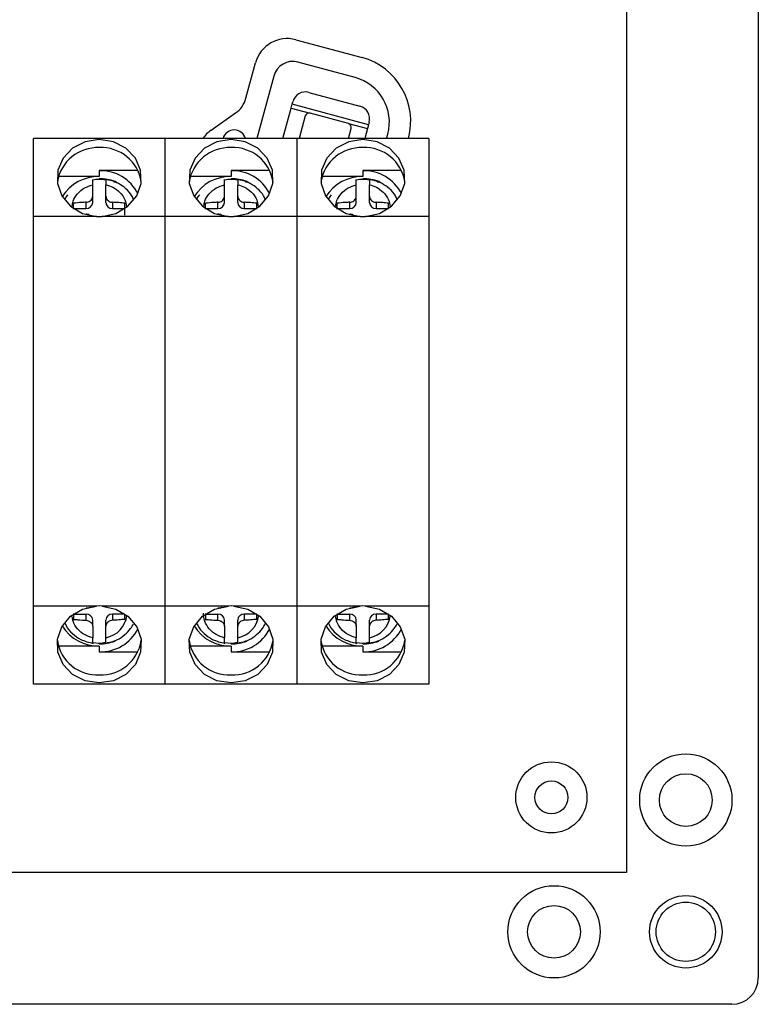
# Model space of a CAD drawing. Header units: millimetres. Extents: x 7205 to 9529, y -660 to 140.
# Tile 141 of 193: x 8758 to 8814, y -477 to -402. Entities that reach past the tile are written whole.
import ezdxf

# ---------------------------------------------------------------- set-up
doc = ezdxf.new("R2010")
doc.units = ezdxf.units.MM
doc.header["$LTSCALE"] = 3

msp = doc.modelspace()

# ---------------------------------------------------------------- linework, layer by layer
at = {"linetype": 'Continuous', "lineweight": 30}
for p, q in [((8813.844, -244.157), (8813.844, -475.157)), ((8778.758, -403.964), (8783.778, -405.318)), ((8783.265, -406.837), (8778.92, -405.665)), ((8774.97, -408.406), (8775.693, -405.726)), ((8777.081, -406.722), (8775.804, -411.457)), ((8778.473, -408.858), (8778.525, -408.665)), ((8779.751, -407.96), (8783.613, -409.002)), ((8777.772, -411.457), (8778.395, -409.148)), ((8778.395, -409.148), (8778.473, -408.858)), ((8778.395, -409.148), (8779.843, -409.539)), ((8784.266, -410.421), (8778.473, -408.858)), ((8772.327, -410.83), (8774.189, -409.521)), ((8779.475, -409.75), (8779.015, -411.457)), ((8782.74, -410.32), (8779.843, -409.539)), ((8782.74, -410.32), (8784.188, -410.711)), ((8782.744, -411.457), (8782.951, -410.688)), ((8784.188, -410.711), (8783.986, -411.457)), ((8784.266, -410.421), (8784.188, -410.711)), ((8784.318, -410.228), (8784.266, -410.421)), ((8758.844, -417.38), (8758.844, -411.457)), ((8768.844, -411.457), (8758.844, -411.457)), ((8778.844, -411.457), (8768.844, -411.457)), ((8768.844, -417.38), (8768.844, -411.457)), ((8778.844, -411.457), (8778.844, -417.38)), ((8788.844, -411.457), (8778.844, -411.457)), ((8785.644, -411.457), (8785.733, -411.128)), ((8787.301, -411.457), (8787.303, -411.448)), ((8788.844, -411.457), (8788.844, -417.38)), ((8763.844, -413.898), (8763.844, -414.346)), ((8766.775, -413.898), (8763.844, -413.898)), ((8773.844, -413.898), (8773.844, -414.346)), ((8776.775, -413.898), (8773.844, -413.898)), ((8783.844, -413.898), (8783.844, -414.346)), ((8786.775, -413.898), (8783.844, -413.898)), ((8763.844, -414.346), (8760.745, -414.346)), ((8763.844, -414.572), (8763.844, -414.508)), ((8764.344, -414.591), (8764.195, -414.591)), ((8764.6, -414.591), (8764.438, -414.591)), ((8773.844, -414.346), (8770.745, -414.346)), ((8773.844, -414.572), (8773.844, -414.508)), ((8774.344, -414.591), (8774.195, -414.591)), ((8774.6, -414.591), (8774.438, -414.591)), ((8783.844, -414.346), (8780.745, -414.346)), ((8783.844, -414.572), (8783.844, -414.508)), ((8784.344, -414.591), (8784.195, -414.591)), ((8784.6, -414.591), (8784.438, -414.591)), ((8784.768, -414.701), (8784.785, -414.638)), ((8764.935, -414.757), (8765.094, -414.757)), ((8774.935, -414.757), (8775.094, -414.757)), ((8784.935, -414.757), (8785.094, -414.757)), ((8763.344, -416.315), (8763.344, -415.838)), ((8764.344, -416.315), (8764.344, -415.838)), ((8773.344, -416.315), (8773.344, -415.838)), ((8774.344, -416.315), (8774.344, -415.838)), ((8783.344, -416.315), (8783.344, -415.838)), ((8784.344, -416.315), (8784.344, -415.838)), ((8761.894, -416.818), (8761.894, -416.368)), ((8761.894, -416.772), (8762.844, -416.772)), ((8762.844, -416.772), (8762.844, -416.295)), ((8764.844, -416.295), (8764.844, -416.772)), ((8764.844, -416.772), (8765.794, -416.772)), ((8765.794, -417.281), (8765.794, -416.368)), ((8771.894, -416.818), (8771.894, -416.368)), ((8771.894, -416.772), (8772.844, -416.772)), ((8772.844, -416.772), (8772.844, -416.295)), ((8774.844, -416.295), (8774.844, -416.772)), ((8774.844, -416.772), (8775.794, -416.772)), ((8775.794, -416.698), (8775.794, -416.368)), ((8781.894, -416.818), (8781.894, -416.368)), ((8781.894, -416.772), (8782.844, -416.772)), ((8782.844, -416.772), (8782.844, -416.295)), ((8784.844, -416.295), (8784.844, -416.772)), ((8784.844, -416.772), (8785.794, -416.772)), ((8785.794, -416.698), (8785.794, -416.368)), ((8758.844, -446.934), (8758.844, -417.38)), ((8763.636, -417.38), (8758.844, -417.38)), ((8763.636, -417.38), (8763.844, -417.387)), ((8763.844, -417.387), (8764.052, -417.38)), ((8768.844, -417.38), (8764.052, -417.38)), ((8773.636, -417.38), (8768.844, -417.38)), ((8768.844, -446.934), (8768.844, -417.38)), ((8773.636, -417.38), (8773.844, -417.387)), ((8773.844, -417.387), (8774.052, -417.38)), ((8778.844, -417.38), (8774.052, -417.38)), ((8778.844, -417.38), (8778.844, -446.934)), ((8783.636, -417.38), (8778.844, -417.38)), ((8783.636, -417.38), (8783.844, -417.387)), ((8783.844, -417.387), (8784.052, -417.38)), ((8788.844, -417.38), (8784.052, -417.38)), ((8788.844, -417.38), (8788.844, -446.934)), ((8758.844, -452.857), (8758.844, -446.934)), ((8763.636, -446.934), (8758.844, -446.934)), ((8761.894, -447.496), (8761.894, -447.946)), ((8763.844, -446.927), (8763.636, -446.934)), ((8764.052, -446.934), (8763.844, -446.927)), ((8768.844, -446.934), (8764.052, -446.934)), ((8773.636, -446.934), (8768.844, -446.934)), ((8768.844, -452.857), (8768.844, -446.934)), ((8771.894, -447.496), (8771.894, -447.946)), ((8773.844, -446.927), (8773.636, -446.934)), ((8774.052, -446.934), (8773.844, -446.927)), ((8778.844, -446.934), (8774.052, -446.934)), ((8778.844, -446.934), (8778.844, -452.857)), ((8783.636, -446.934), (8778.844, -446.934)), ((8781.894, -447.496), (8781.894, -447.946)), ((8783.844, -446.927), (8783.636, -446.934)), ((8784.052, -446.934), (8783.844, -446.927)), ((8788.844, -446.934), (8784.052, -446.934)), ((8788.844, -446.934), (8788.844, -452.857)), ((8761.894, -447.542), (8762.844, -447.542)), ((8762.844, -448.019), (8762.844, -447.542)), ((8763.344, -448.475), (8763.344, -447.999)), ((8764.344, -448.475), (8764.344, -447.999)), ((8765.794, -447.542), (8764.844, -447.542)), ((8764.844, -447.542), (8764.844, -448.019)), ((8765.794, -447.946), (8765.794, -447.608)), ((8771.894, -447.542), (8772.844, -447.542)), ((8772.844, -448.019), (8772.844, -447.542)), ((8773.344, -448.475), (8773.344, -447.999)), ((8774.344, -448.475), (8774.344, -447.999)), ((8775.794, -447.542), (8774.844, -447.542)), ((8774.844, -447.542), (8774.844, -448.019)), ((8775.794, -447.946), (8775.794, -447.608)), ((8781.894, -447.542), (8782.844, -447.542)), ((8782.844, -448.019), (8782.844, -447.542)), ((8783.344, -448.475), (8783.344, -447.999)), ((8784.344, -448.475), (8784.344, -447.999)), ((8785.794, -447.542), (8784.844, -447.542)), ((8784.844, -447.542), (8784.844, -448.019)), ((8785.794, -447.946), (8785.794, -447.608)), ((8763.844, -449.805), (8763.844, -449.742)), ((8764.344, -449.723), (8764.195, -449.723)), ((8764.6, -449.723), (8764.448, -449.723)), ((8773.844, -449.805), (8773.844, -449.742)), ((8774.344, -449.723), (8774.195, -449.723)), ((8774.6, -449.723), (8774.448, -449.723)), ((8783.844, -449.805), (8783.844, -449.742)), ((8784.344, -449.723), (8784.195, -449.723)), ((8784.6, -449.723), (8784.448, -449.723)), ((8763.844, -449.968), (8760.745, -449.968)), ((8763.844, -449.968), (8763.844, -450.416)), ((8763.844, -450.416), (8766.775, -450.416)), ((8773.844, -449.968), (8770.745, -449.968)), ((8773.844, -449.968), (8773.844, -450.416)), ((8773.844, -450.416), (8776.775, -450.416)), ((8783.844, -449.968), (8780.745, -449.968)), ((8783.844, -449.968), (8783.844, -450.416)), ((8783.844, -450.416), (8786.775, -450.416)), ((8768.844, -452.857), (8758.844, -452.857)), ((8778.844, -452.857), (8768.844, -452.857)), ((8788.844, -452.857), (8778.844, -452.857)), ((8811.844, -477.157), (8415.844, -477.157))]:
    msp.add_line(p, q, dxfattribs=at)
at = {"color": 3, "linetype": 'Continuous', "lineweight": 30}
for p, q in [((8803.844, -252.157), (8803.844, -467.157)), ((8803.844, -467.157), (8423.844, -467.157))]:
    msp.add_line(p, q, dxfattribs=at)
at = {"linetype": 'Continuous', "lineweight": 30, "flags": 128}
for points in [[(8764.052, -417.38), (8765.111, -417.147), (8766.022, -416.604), (8766.682, -415.813), (8767.014, -414.866), (8766.978, -413.872), (8766.58, -412.946), (8765.865, -412.196), (8764.917, -411.708), (8763.844, -411.539), (8762.771, -411.708), (8761.823, -412.196), (8761.108, -412.946), (8760.71, -413.872), (8760.675, -414.866), (8761.006, -415.813), (8761.666, -416.604), (8762.578, -417.147), (8763.636, -417.38)], [(8774.052, -417.38), (8775.111, -417.147), (8776.022, -416.604), (8776.682, -415.813), (8777.014, -414.866), (8776.978, -413.872), (8776.58, -412.946), (8775.865, -412.196), (8774.917, -411.708), (8773.844, -411.539), (8772.771, -411.708), (8771.823, -412.196), (8771.108, -412.946), (8770.71, -413.872), (8770.675, -414.866), (8771.006, -415.813), (8771.666, -416.604), (8772.578, -417.147), (8773.636, -417.38)], [(8784.052, -417.38), (8785.111, -417.147), (8786.022, -416.604), (8786.682, -415.813), (8787.014, -414.866), (8786.978, -413.872), (8786.58, -412.946), (8785.865, -412.196), (8784.917, -411.708), (8783.844, -411.539), (8782.771, -411.708), (8781.823, -412.196), (8781.108, -412.946), (8780.71, -413.872), (8780.675, -414.866), (8781.006, -415.813), (8781.666, -416.604), (8782.578, -417.147), (8783.636, -417.38)], [(8761.441, -415.731), (8761.327, -415.897), (8761.204, -416.114)], [(8771.441, -415.731), (8771.327, -415.897), (8771.204, -416.114)], [(8781.441, -415.731), (8781.327, -415.897), (8781.204, -416.114)], [(8764.052, -446.934), (8765.111, -447.167), (8766.022, -447.71), (8766.682, -448.501), (8767.014, -449.448), (8766.978, -450.442), (8766.58, -451.368), (8765.865, -452.118), (8764.917, -452.605), (8763.844, -452.775), (8762.771, -452.605), (8761.823, -452.118), (8761.108, -451.368), (8760.71, -450.442), (8760.675, -449.448), (8761.006, -448.501), (8761.666, -447.71), (8762.578, -447.167), (8763.636, -446.934)], [(8774.052, -446.934), (8775.111, -447.167), (8776.022, -447.71), (8776.682, -448.501), (8777.014, -449.448), (8776.978, -450.442), (8776.58, -451.368), (8775.865, -452.118), (8774.917, -452.605), (8773.844, -452.775), (8772.771, -452.605), (8771.823, -452.118), (8771.108, -451.368), (8770.71, -450.442), (8770.675, -449.448), (8771.006, -448.501), (8771.666, -447.71), (8772.578, -447.167), (8773.636, -446.934)], [(8784.052, -446.934), (8785.111, -447.167), (8786.022, -447.71), (8786.682, -448.501), (8787.014, -449.448), (8786.978, -450.442), (8786.58, -451.368), (8785.865, -452.118), (8784.917, -452.605), (8783.844, -452.775), (8782.771, -452.605), (8781.823, -452.118), (8781.108, -451.368), (8780.71, -450.442), (8780.675, -449.448), (8781.006, -448.501), (8781.666, -447.71), (8782.578, -447.167), (8783.636, -446.934)]]:
    msp.add_lwpolyline(points, dxfattribs=at)
at = {"linetype": 'Continuous', "lineweight": 30}
for centre, radius in [((8808.344, -461.657), 3.5), ((8798.144, -461.457), 2.7), ((8798.144, -461.457), 1.25), ((8808.344, -461.657), 2), ((8798.344, -471.657), 3.5), ((8808.344, -471.657), 2.75), ((8798.344, -471.657), 2), ((8808.344, -471.657), 2.25)]:
    msp.add_circle(centre, radius, dxfattribs=at)
for centre, radius, start, end in [((8778.107, -406.377), 2.5, 74.9006, 164.9006), ((8778.53, -407.113), 1.5, 74.9006, 164.9006), ((8782.476, -410.145), 5, 344.9006, 74.9006), ((8782.353, -410.216), 3.5, 344.9006, 74.9006), ((8779.491, -408.926), 1, 74.9006, 164.9006), ((8773.039, -407.885), 2, 305.09503, 344.9006), ((8783.353, -409.968), 1, 344.9006, 74.9006), ((8779.765, -409.828), 0.3, 74.9006, 164.9006), ((8773.764, -412.875), 2.5, 125.09503, 145.42852), ((8774.078, -411.712), 0.9, 16.46366, 163.53634), ((8782.661, -410.61), 0.3, 344.9006, 74.9006), ((8763.717, -415.239), 3.092, 87.65276, 171.02796), ((8763.992, -415.213), 3.068, 8.35545, 92.75573), ((8773.717, -415.237), 3.09, 87.63536, 171.56817), ((8773.992, -415.213), 3.068, 8.35545, 92.75573), ((8783.717, -415.239), 3.092, 87.65276, 171.02796), ((8783.992, -415.213), 3.068, 8.35545, 92.75573), ((8763.925, -417.093), 3.195, 26.99786, 91.44835), ((8773.925, -417.093), 3.195, 26.99786, 91.44835), ((8783.925, -417.093), 3.195, 26.99786, 91.44835), ((8763.771, -417.563), 3.218, 88.69657, 148.17404), ((8763.844, -417.75), 3.179, 80.9502, 99.0498), ((8763.847, -417.974), 3.465, 69.79096, 90.048), ((8773.771, -417.563), 3.218, 88.69657, 148.17404), ((8773.844, -417.75), 3.179, 80.9502, 99.0498), ((8773.847, -417.974), 3.465, 69.79096, 90.048), ((8783.771, -417.563), 3.218, 88.69657, 148.17404), ((8783.844, -417.75), 3.179, 80.9502, 99.0498), ((8783.847, -417.974), 3.465, 69.79096, 90.048), ((8762.865, -416.292), 0.48, 267.53007, 357.29616), ((8764.823, -416.292), 0.48, 182.70384, 272.46993), ((8772.865, -416.292), 0.48, 267.53007, 357.29616), ((8774.823, -416.292), 0.48, 182.70384, 272.46993), ((8782.865, -416.292), 0.48, 267.53007, 357.29616), ((8784.823, -416.292), 0.48, 182.70384, 272.46993), ((8762.865, -448.022), 0.48, 2.70384, 92.46993), ((8764.823, -448.022), 0.48, 87.53007, 177.29616), ((8763.976, -447.403), 1.975, 280.72565, 353.0944), ((8772.865, -448.022), 0.48, 2.70384, 92.46993), ((8774.823, -448.022), 0.48, 87.53007, 177.29616), ((8773.976, -447.403), 1.975, 280.72565, 353.0944), ((8782.865, -448.022), 0.48, 2.70384, 92.46993), ((8784.823, -448.022), 0.48, 87.53007, 177.29616), ((8783.976, -447.403), 1.975, 280.72565, 353.09441), ((8763.771, -446.751), 3.218, 211.82596, 271.30343), ((8763.925, -447.221), 3.195, 268.55165, 333.00214), ((8773.771, -446.751), 3.218, 211.82596, 271.30343), ((8773.925, -447.221), 3.195, 268.55165, 333.00214), ((8783.771, -446.751), 3.218, 211.82596, 271.30343), ((8783.925, -447.221), 3.195, 268.55165, 333.00214), ((8763.697, -449.1), 3.068, 188.57137, 272.74791), ((8763.844, -446.563), 3.179, 260.9502, 279.0498), ((8763.971, -449.076), 3.092, 267.64583, 351.24299), ((8763.847, -446.34), 3.465, 269.952, 290.20904), ((8773.697, -449.1), 3.068, 188.35545, 272.75573), ((8773.844, -446.563), 3.179, 260.9502, 279.0498), ((8773.971, -449.076), 3.092, 267.64583, 351.24299), ((8773.847, -446.34), 3.465, 269.952, 290.20904), ((8783.697, -449.1), 3.068, 188.57137, 272.74791), ((8783.844, -446.563), 3.179, 260.9502, 279.0498), ((8783.971, -449.076), 3.092, 267.64583, 351.24299), ((8783.847, -446.34), 3.465, 269.952, 290.20904), ((8811.844, -475.157), 2, 270, 0)]:
    msp.add_arc(centre, radius, start, end, dxfattribs=at)
for centre in [(8763.844, -417.041), (8773.844, -417.041), (8783.844, -417.041)]:
    msp.add_ellipse(centre, major_axis=(2.692, -2.457), ratio=0.704369, start_param=1.706615, end_param=1.757733, dxfattribs=at)
for points, knots in [([(8763.344, -414.97), (8763.344, -414.881), (8763.344, -414.703), (8763.344, -414.575), (8763.344, -414.573), (8763.344, -414.572)], [0, 0, 0, 0, 0.444044, 0.88843, 1, 1, 1, 1]), ([(8766.444, -416.112), (8766.405, -416.008), (8766.284, -415.681), (8765.873, -415.264), (8765.215, -414.772), (8764.643, -414.63), (8764.296, -414.544)], [0, 0, 0, 0, 0.121556, 0.379281, 0.622892, 1, 1, 1, 1]), ([(8764.344, -414.553), (8764.344, -414.552), (8764.344, -414.532), (8764.344, -414.606), (8764.344, -414.755), (8764.344, -414.908), (8764.344, -414.97)], [0, 0, 0, 0, 0.007623, 0.376989, 0.748629, 1, 1, 1, 1]), ([(8773.344, -414.97), (8773.344, -414.881), (8773.344, -414.703), (8773.344, -414.575), (8773.344, -414.573), (8773.344, -414.572)], [0, 0, 0, 0, 0.444044, 0.88843, 1, 1, 1, 1]), ([(8776.444, -416.112), (8776.405, -416.008), (8776.284, -415.681), (8775.873, -415.264), (8775.215, -414.772), (8774.643, -414.63), (8774.296, -414.544)], [0, 0, 0, 0, 0.121556, 0.379281, 0.622892, 1, 1, 1, 1]), ([(8774.344, -414.553), (8774.344, -414.552), (8774.344, -414.532), (8774.344, -414.606), (8774.344, -414.755), (8774.344, -414.908), (8774.344, -414.97)], [0, 0, 0, 0, 0.007623, 0.376989, 0.748629, 1, 1, 1, 1]), ([(8783.344, -414.97), (8783.344, -414.881), (8783.344, -414.703), (8783.344, -414.575), (8783.344, -414.573), (8783.344, -414.572)], [0, 0, 0, 0, 0.444044, 0.88843, 1, 1, 1, 1]), ([(8786.444, -416.112), (8786.405, -416.008), (8786.284, -415.681), (8785.873, -415.264), (8785.215, -414.772), (8784.643, -414.63), (8784.296, -414.544)], [0, 0, 0, 0, 0.121556, 0.379281, 0.622892, 1, 1, 1, 1]), ([(8784.344, -414.553), (8784.344, -414.552), (8784.344, -414.532), (8784.344, -414.606), (8784.344, -414.755), (8784.344, -414.908), (8784.344, -414.97)], [0, 0, 0, 0, 0.007623, 0.376989, 0.748629, 1, 1, 1, 1]), ([(8761.788, -416.584), (8761.803, -416.462), (8761.844, -416.124), (8762.165, -415.63), (8762.686, -415.178), (8763.129, -415.038), (8763.344, -414.97)], [0, 0, 0, 0, 0.1586692, 0.4441274, 0.7297995, 1, 1, 1, 1]), ([(8763.344, -415.838), (8763.344, -415.742), (8763.344, -415.544), (8763.344, -415.254), (8763.344, -415.065), (8763.344, -414.97)], [0, 0, 0, 0, 0.319754, 0.65953, 1, 1, 1, 1]), ([(8764.344, -415.838), (8764.344, -415.689), (8764.344, -415.389), (8764.344, -415.11), (8764.344, -414.97)], [0, 0, 0, 0, 0.498896, 1, 1, 1, 1]), ([(8764.344, -414.97), (8764.522, -415.024), (8764.912, -415.141), (8765.429, -415.528), (8765.821, -416.045), (8765.877, -416.452), (8765.901, -416.629)], [0, 0, 0, 0, 0.21886, 0.477826, 0.772679, 1, 1, 1, 1]), ([(8771.788, -416.584), (8771.803, -416.462), (8771.844, -416.124), (8772.165, -415.63), (8772.686, -415.178), (8773.129, -415.038), (8773.344, -414.97)], [0, 0, 0, 0, 0.1586692, 0.4441274, 0.7297995, 1, 1, 1, 1]), ([(8773.344, -415.838), (8773.344, -415.742), (8773.344, -415.544), (8773.344, -415.254), (8773.344, -415.065), (8773.344, -414.97)], [0, 0, 0, 0, 0.319754, 0.65953, 1, 1, 1, 1]), ([(8774.344, -415.838), (8774.344, -415.689), (8774.344, -415.389), (8774.344, -415.11), (8774.344, -414.97)], [0, 0, 0, 0, 0.498896, 1, 1, 1, 1]), ([(8774.344, -414.97), (8774.522, -415.024), (8774.912, -415.141), (8775.429, -415.528), (8775.821, -416.045), (8775.877, -416.452), (8775.901, -416.629)], [0, 0, 0, 0, 0.21886, 0.477826, 0.772679, 1, 1, 1, 1]), ([(8781.788, -416.584), (8781.803, -416.462), (8781.844, -416.124), (8782.165, -415.63), (8782.686, -415.178), (8783.129, -415.038), (8783.344, -414.97)], [0, 0, 0, 0, 0.1586692, 0.4441274, 0.7297995, 1, 1, 1, 1]), ([(8783.344, -415.838), (8783.344, -415.742), (8783.344, -415.544), (8783.344, -415.254), (8783.344, -415.065), (8783.344, -414.97)], [0, 0, 0, 0, 0.319754, 0.65953, 1, 1, 1, 1]), ([(8784.344, -415.838), (8784.344, -415.689), (8784.344, -415.389), (8784.344, -415.11), (8784.344, -414.97)], [0, 0, 0, 0, 0.498896, 1, 1, 1, 1]), ([(8784.344, -414.97), (8784.522, -415.024), (8784.912, -415.141), (8785.429, -415.528), (8785.821, -416.045), (8785.877, -416.452), (8785.901, -416.629)], [0, 0, 0, 0, 0.21886, 0.477826, 0.772679, 1, 1, 1, 1]), ([(8762.844, -416.295), (8762.9, -416.288), (8763.011, -416.273), (8763.16, -416.192), (8763.273, -416.078), (8763.335, -415.954), (8763.341, -415.872), (8763.344, -415.838)], [0, 0, 0, 0, 0.2133948, 0.4268722, 0.6385271, 0.8493851, 1, 1, 1, 1]), ([(8764.344, -415.838), (8764.349, -415.887), (8764.36, -415.983), (8764.445, -416.116), (8764.57, -416.22), (8764.711, -416.28), (8764.805, -416.291), (8764.844, -416.295)], [0, 0, 0, 0, 0.2133948, 0.4268722, 0.6385271, 0.8493851, 1, 1, 1, 1]), ([(8772.844, -416.295), (8772.9, -416.288), (8773.011, -416.273), (8773.16, -416.192), (8773.273, -416.078), (8773.335, -415.954), (8773.341, -415.872), (8773.344, -415.838)], [0, 0, 0, 0, 0.2133948, 0.4268722, 0.6385271, 0.8493851, 1, 1, 1, 1]), ([(8774.344, -415.838), (8774.349, -415.887), (8774.36, -415.983), (8774.445, -416.116), (8774.57, -416.22), (8774.711, -416.28), (8774.805, -416.291), (8774.844, -416.295)], [0, 0, 0, 0, 0.2133948, 0.4268722, 0.6385271, 0.8493851, 1, 1, 1, 1]), ([(8782.844, -416.295), (8782.9, -416.288), (8783.011, -416.273), (8783.16, -416.192), (8783.273, -416.078), (8783.335, -415.954), (8783.341, -415.872), (8783.344, -415.838)], [0, 0, 0, 0, 0.2133948, 0.4268722, 0.6385271, 0.8493851, 1, 1, 1, 1]), ([(8784.344, -415.838), (8784.349, -415.887), (8784.36, -415.983), (8784.445, -416.116), (8784.57, -416.22), (8784.711, -416.28), (8784.805, -416.291), (8784.844, -416.295)], [0, 0, 0, 0, 0.2133948, 0.4268722, 0.6385271, 0.8493851, 1, 1, 1, 1]), ([(8762.844, -416.295), (8762.732, -416.301), (8762.413, -416.319), (8762.098, -416.349), (8761.894, -416.368)], [0, 0, 0, 0, 0.35069, 1, 1, 1, 1]), ([(8765.794, -416.368), (8765.637, -416.353), (8765.323, -416.323), (8765.004, -416.304), (8764.844, -416.295)], [0, 0, 0, 0, 0.499082, 1, 1, 1, 1]), ([(8772.844, -416.295), (8772.732, -416.301), (8772.413, -416.319), (8772.098, -416.349), (8771.894, -416.368)], [0, 0, 0, 0, 0.35069, 1, 1, 1, 1]), ([(8775.794, -416.368), (8775.637, -416.353), (8775.323, -416.323), (8775.004, -416.304), (8774.844, -416.295)], [0, 0, 0, 0, 0.499082, 1, 1, 1, 1]), ([(8782.844, -416.295), (8782.732, -416.301), (8782.413, -416.319), (8782.098, -416.349), (8781.894, -416.368)], [0, 0, 0, 0, 0.35069, 1, 1, 1, 1]), ([(8785.794, -416.368), (8785.637, -416.353), (8785.323, -416.323), (8785.004, -416.304), (8784.844, -416.295)], [0, 0, 0, 0, 0.499082, 1, 1, 1, 1]), ([(8763.171, -417.318), (8763.152, -417.301), (8763.094, -417.249), (8762.976, -417.212), (8762.883, -417.209), (8762.844, -417.209)], [0, 0, 0, 0, 0.216568, 0.673567, 1, 1, 1, 1]), ([(8773.171, -417.318), (8773.152, -417.301), (8773.094, -417.249), (8772.976, -417.212), (8772.883, -417.209), (8772.844, -417.209)], [0, 0, 0, 0, 0.216568, 0.673567, 1, 1, 1, 1]), ([(8783.171, -417.318), (8783.152, -417.301), (8783.094, -417.249), (8782.976, -417.212), (8782.883, -417.209), (8782.844, -417.209)], [0, 0, 0, 0, 0.216568, 0.673567, 1, 1, 1, 1]), ([(8763.171, -446.996), (8763.152, -447.013), (8763.094, -447.065), (8762.976, -447.102), (8762.883, -447.104), (8762.844, -447.105)], [0, 0, 0, 0, 0.216568, 0.673567, 1, 1, 1, 1]), ([(8773.344, -449.344), (8773.129, -449.275), (8772.686, -449.135), (8772.162, -448.684), (8771.808, -448.112), (8771.764, -447.686), (8771.743, -447.48)], [0, 0, 0, 0, 0.243214, 0.500355, 0.757303, 1, 1, 1, 1]), ([(8773.171, -446.996), (8773.152, -447.013), (8773.094, -447.065), (8772.976, -447.102), (8772.883, -447.104), (8772.844, -447.105)], [0, 0, 0, 0, 0.216568, 0.673567, 1, 1, 1, 1]), ([(8783.171, -446.996), (8783.152, -447.013), (8783.094, -447.065), (8782.976, -447.102), (8782.883, -447.104), (8782.844, -447.105)], [0, 0, 0, 0, 0.216568, 0.673567, 1, 1, 1, 1]), ([(8761.244, -448.234), (8761.268, -448.298), (8761.38, -448.603), (8761.797, -449.038), (8762.479, -449.547), (8763.058, -449.689), (8763.381, -449.768)], [0, 0, 0, 0, 0.075512, 0.361561, 0.643694, 1, 1, 1, 1]), ([(8763.344, -449.344), (8763.129, -449.276), (8762.686, -449.135), (8762.165, -448.684), (8761.844, -448.19), (8761.803, -447.851), (8761.788, -447.73)], [0, 0, 0, 0, 0.2702, 0.555873, 0.841331, 1, 1, 1, 1]), ([(8761.894, -447.946), (8762.004, -447.957), (8762.318, -447.987), (8762.637, -448.006), (8762.844, -448.019)], [0, 0, 0, 0, 0.35069, 1, 1, 1, 1]), ([(8762.844, -448.019), (8762.9, -448.026), (8763.011, -448.041), (8763.16, -448.122), (8763.273, -448.236), (8763.335, -448.36), (8763.341, -448.442), (8763.344, -448.475)], [0, 0, 0, 0, 0.2133948, 0.4268722, 0.6385271, 0.849385, 1, 1, 1, 1]), ([(8764.844, -448.019), (8764.788, -448.026), (8764.677, -448.041), (8764.528, -448.122), (8764.415, -448.236), (8764.353, -448.36), (8764.347, -448.442), (8764.344, -448.475)], [0, 0, 0, 0, 0.2133948, 0.4268722, 0.6385271, 0.8493851, 1, 1, 1, 1]), ([(8765.794, -447.946), (8765.637, -447.961), (8765.323, -447.991), (8765.004, -448.009), (8764.844, -448.019)], [0, 0, 0, 0, 0.4990821, 1, 1, 1, 1]), ([(8771.244, -448.234), (8771.268, -448.298), (8771.38, -448.603), (8771.797, -449.038), (8772.479, -449.547), (8773.058, -449.689), (8773.381, -449.768)], [0, 0, 0, 0, 0.075512, 0.361561, 0.643694, 1, 1, 1, 1]), ([(8771.894, -447.946), (8772.004, -447.957), (8772.318, -447.987), (8772.637, -448.006), (8772.844, -448.019)], [0, 0, 0, 0, 0.35069, 1, 1, 1, 1]), ([(8772.844, -448.019), (8772.9, -448.026), (8773.011, -448.041), (8773.16, -448.122), (8773.273, -448.236), (8773.335, -448.36), (8773.341, -448.442), (8773.344, -448.475)], [0, 0, 0, 0, 0.2133948, 0.4268722, 0.6385271, 0.849385, 1, 1, 1, 1]), ([(8774.844, -448.019), (8774.788, -448.026), (8774.677, -448.041), (8774.528, -448.122), (8774.415, -448.236), (8774.353, -448.36), (8774.347, -448.442), (8774.344, -448.475)], [0, 0, 0, 0, 0.2133948, 0.4268722, 0.6385271, 0.8493851, 1, 1, 1, 1]), ([(8775.794, -447.946), (8775.637, -447.961), (8775.323, -447.991), (8775.004, -448.009), (8774.844, -448.019)], [0, 0, 0, 0, 0.4990821, 1, 1, 1, 1]), ([(8781.244, -448.234), (8781.268, -448.298), (8781.38, -448.603), (8781.797, -449.038), (8782.479, -449.547), (8783.058, -449.689), (8783.381, -449.768)], [0, 0, 0, 0, 0.075512, 0.361561, 0.643694, 1, 1, 1, 1]), ([(8783.344, -449.344), (8783.129, -449.276), (8782.686, -449.135), (8782.165, -448.684), (8781.844, -448.19), (8781.803, -447.851), (8781.788, -447.73)], [0, 0, 0, 0, 0.2702, 0.555873, 0.841331, 1, 1, 1, 1]), ([(8781.894, -447.946), (8782.004, -447.957), (8782.318, -447.987), (8782.637, -448.006), (8782.844, -448.019)], [0, 0, 0, 0, 0.35069, 1, 1, 1, 1]), ([(8782.844, -448.019), (8782.9, -448.026), (8783.011, -448.041), (8783.16, -448.122), (8783.273, -448.236), (8783.335, -448.36), (8783.341, -448.442), (8783.344, -448.475)], [0, 0, 0, 0, 0.2133948, 0.4268722, 0.6385271, 0.849385, 1, 1, 1, 1]), ([(8784.844, -448.019), (8784.788, -448.026), (8784.677, -448.041), (8784.528, -448.122), (8784.415, -448.236), (8784.353, -448.36), (8784.347, -448.442), (8784.344, -448.475)], [0, 0, 0, 0, 0.2133948, 0.4268722, 0.6385271, 0.8493851, 1, 1, 1, 1]), ([(8785.794, -447.946), (8785.637, -447.961), (8785.323, -447.991), (8785.004, -448.009), (8784.844, -448.019)], [0, 0, 0, 0, 0.4990821, 1, 1, 1, 1]), ([(8763.344, -448.475), (8763.344, -448.571), (8763.344, -448.769), (8763.344, -449.059), (8763.344, -449.249), (8763.344, -449.344)], [0, 0, 0, 0, 0.319754, 0.65953, 1, 1, 1, 1]), ([(8764.296, -449.77), (8764.6, -449.697), (8765.14, -449.569), (8765.779, -449.139), (8766.195, -448.711), (8766.373, -448.408), (8766.444, -448.287)], [0, 0, 0, 0, 0.340313, 0.604145, 0.842219, 1, 1, 1, 1]), ([(8764.344, -449.344), (8764.344, -449.204), (8764.344, -448.925), (8764.344, -448.626), (8764.344, -448.475)], [0, 0, 0, 0, 0.498896, 1, 1, 1, 1]), ([(8773.344, -448.475), (8773.344, -448.571), (8773.344, -448.769), (8773.344, -449.059), (8773.344, -449.249), (8773.344, -449.344)], [0, 0, 0, 0, 0.319754, 0.65953, 1, 1, 1, 1]), ([(8774.296, -449.77), (8774.6, -449.697), (8775.14, -449.569), (8775.779, -449.139), (8776.195, -448.711), (8776.373, -448.408), (8776.444, -448.287)], [0, 0, 0, 0, 0.340313, 0.604145, 0.842219, 1, 1, 1, 1]), ([(8774.344, -449.344), (8774.344, -449.204), (8774.344, -448.925), (8774.344, -448.626), (8774.344, -448.475)], [0, 0, 0, 0, 0.498896, 1, 1, 1, 1]), ([(8783.344, -448.475), (8783.344, -448.571), (8783.344, -448.769), (8783.344, -449.059), (8783.344, -449.249), (8783.344, -449.344)], [0, 0, 0, 0, 0.319754, 0.65953, 1, 1, 1, 1]), ([(8784.296, -449.77), (8784.6, -449.697), (8785.14, -449.569), (8785.779, -449.139), (8786.195, -448.711), (8786.373, -448.408), (8786.444, -448.287)], [0, 0, 0, 0, 0.340313, 0.604145, 0.842219, 1, 1, 1, 1]), ([(8784.344, -449.344), (8784.344, -449.204), (8784.344, -448.925), (8784.344, -448.626), (8784.344, -448.475)], [0, 0, 0, 0, 0.498896, 1, 1, 1, 1]), ([(8763.344, -449.761), (8763.344, -449.762), (8763.344, -449.782), (8763.344, -449.708), (8763.344, -449.559), (8763.344, -449.405), (8763.344, -449.344)], [0, 0, 0, 0, 0.007802, 0.377101, 0.748674, 1, 1, 1, 1]), ([(8764.344, -449.761), (8764.344, -449.762), (8764.344, -449.782), (8764.344, -449.708), (8764.344, -449.559), (8764.344, -449.405), (8764.344, -449.344)], [0, 0, 0, 0, 0.007738, 0.377061, 0.748658, 1, 1, 1, 1]), ([(8773.344, -449.761), (8773.344, -449.762), (8773.344, -449.782), (8773.344, -449.708), (8773.344, -449.559), (8773.344, -449.405), (8773.344, -449.344)], [0, 0, 0, 0, 0.007802, 0.377101, 0.748674, 1, 1, 1, 1]), ([(8774.344, -449.761), (8774.344, -449.762), (8774.344, -449.782), (8774.344, -449.708), (8774.344, -449.559), (8774.344, -449.405), (8774.344, -449.344)], [0, 0, 0, 0, 0.007738, 0.377061, 0.748658, 1, 1, 1, 1]), ([(8783.344, -449.761), (8783.344, -449.762), (8783.344, -449.782), (8783.344, -449.708), (8783.344, -449.559), (8783.344, -449.405), (8783.344, -449.344)], [0, 0, 0, 0, 0.007802, 0.377101, 0.748674, 1, 1, 1, 1]), ([(8784.344, -449.761), (8784.344, -449.762), (8784.344, -449.782), (8784.344, -449.708), (8784.344, -449.559), (8784.344, -449.405), (8784.344, -449.344)], [0, 0, 0, 0, 0.007738, 0.377061, 0.748658, 1, 1, 1, 1])]:
    msp.add_open_spline(points, degree=3, knots=knots, dxfattribs=at)

doc.saveas('drawing.dxf')
